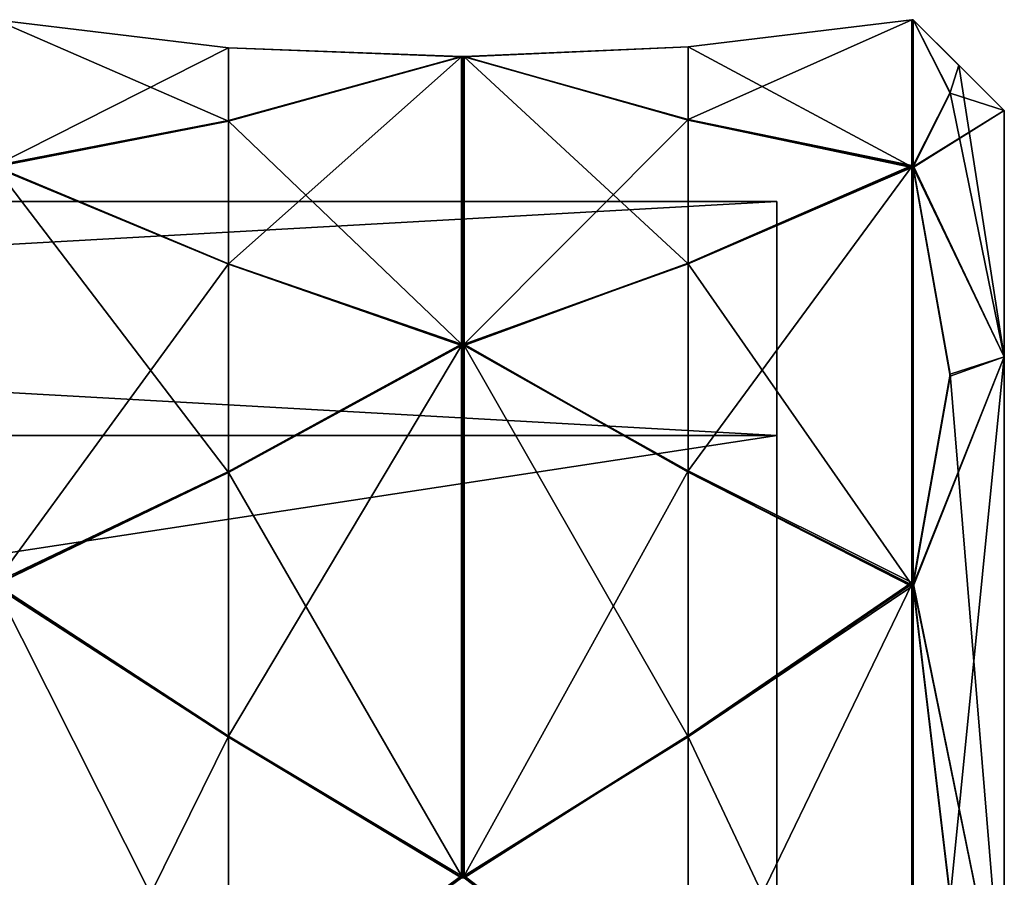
# Model space of a CAD drawing. Header units: millimetres. Extents: x -110 to 163, y -50 to 19.
# Tile 256 of 256: x 152.38 to 163.2, y -3.53 to 5.9. Entities that reach past the tile are written whole.
import ezdxf

# ---------------------------------------------------------------- set-up
doc = ezdxf.new("R2010")
doc.units = ezdxf.units.MM
doc.header["$LTSCALE"] = 65.185185
for name, color, linetype in [('6378', 7, 'CONTINUOUS'), ('6380', 7, 'CONTINUOUS'), ('6383', 7, 'CONTINUOUS'), ('6400', 7, 'CONTINUOUS'), ('6403', 7, 'CONTINUOUS'), ('6404', 7, 'CONTINUOUS'), ('6427', 7, 'CONTINUOUS'), ('6428', 7, 'CONTINUOUS'), ('6429', 7, 'CONTINUOUS'), ('6430', 7, 'CONTINUOUS'), ('6431', 7, 'CONTINUOUS'), ('6506', 7, 'CONTINUOUS'), ('6507', 7, 'CONTINUOUS'), ('6508', 7, 'CONTINUOUS'), ('6509', 7, 'CONTINUOUS'), ('6510', 7, 'CONTINUOUS'), ('6511', 7, 'CONTINUOUS'), ('6522', 7, 'CONTINUOUS'), ('6523', 7, 'CONTINUOUS'), ('6524', 7, 'CONTINUOUS'), ('6525', 7, 'CONTINUOUS'), ('6526', 7, 'CONTINUOUS'), ('6527', 7, 'CONTINUOUS'), ('6607', 7, 'CONTINUOUS'), ('6613', 7, 'CONTINUOUS'), ('6618', 7, 'CONTINUOUS'), ('6624', 7, 'CONTINUOUS'), ('6629', 7, 'CONTINUOUS'), ('6635', 7, 'CONTINUOUS'), ('6640', 7, 'CONTINUOUS'), ('6646', 7, 'CONTINUOUS'), ('6767', 7, 'CONTINUOUS'), ('6772', 7, 'CONTINUOUS'), ('6778', 7, 'CONTINUOUS')]:
    doc.layers.add(name, color=color, linetype=linetype)

msp = doc.modelspace()

# ---------------------------------------------------------------- linework, layer by layer
at = {"layer": '6378', "linetype": 'CONTINUOUS'}
for points in [[(160.7, 1.328, -9.6), (160.7, 3.9), (114.7, 1.328, -9.6), (160.7, 1.328, -9.6)], [(114.7, 1.328, -9.6), (160.7, 3.9), (114.7, 3.9), (114.7, 1.328, -9.6)], [(160.7, -5.7, -16.628), (160.7, 1.328, -9.6), (114.7, -5.7, -16.628), (160.7, -5.7, -16.628)], [(114.7, -5.7, -16.628), (160.7, 1.328, -9.6), (114.7, 1.328, -9.6), (114.7, -5.7, -16.628)]]:
    msp.add_3dface(points, dxfattribs=at)
at = {"layer": '6380', "linetype": 'CONTINUOUS'}
for points in [[(163.2, 2.194, 10.1), (163.2, -35.5), (163.2, 4.9), (163.2, 2.194, 10.1)], [(163.2, 4.9), (163.2, -35.5), (163.2, -32.794, -10.1), (163.2, 4.9)], [(163.2, 2.194, -10.1), (163.2, 4.9), (163.2, -32.794, -10.1), (163.2, 2.194, -10.1)], [(163.2, -32.794, 10.1), (163.2, -35.5), (163.2, 2.194, 10.1), (163.2, -32.794, 10.1)], [(163.2, -5.2, 17.494), (163.2, -32.794, 10.1), (163.2, 2.194, 10.1), (163.2, -5.2, 17.494)], [(163.2, -5.2, -17.494), (163.2, 2.194, -10.1), (163.2, -25.4, -17.494), (163.2, -5.2, -17.494)], [(163.2, -25.4, -17.494), (163.2, 2.194, -10.1), (163.2, -32.794, -10.1), (163.2, -25.4, -17.494)]]:
    msp.add_3dface(points, dxfattribs=at)
at = {"layer": '6383', "linetype": 'CONTINUOUS'}
for points in [[(114.7, 3.9), (160.7, 3.9), (160.7, 1.328, 9.6), (114.7, 3.9)], [(114.7, 3.9), (160.7, 1.328, 9.6), (114.7, 1.328, 9.6), (114.7, 3.9)], [(160.7, 1.328, 9.6), (160.7, -5.7, 16.628), (114.7, 1.328, 9.6), (160.7, 1.328, 9.6)], [(114.7, 1.328, 9.6), (160.7, -5.7, 16.628), (114.7, -5.7, 16.628), (114.7, 1.328, 9.6)]]:
    msp.add_3dface(points, dxfattribs=at)
at = {"layer": '6400', "linetype": 'CONTINUOUS'}
for points in [[(160.7, 3.9), (160.7, 1.328, -9.6), (160.7, -7.05), (160.7, 3.9)], [(160.7, 1.328, 9.6), (160.7, 3.9), (160.7, -12.751, 7.846), (160.7, 1.328, 9.6)], [(160.7, 3.9), (160.7, -7.05), (160.7, -8.626, 4.849), (160.7, 3.9)], [(160.7, -12.751, 7.846), (160.7, 3.9), (160.7, -8.626, 4.849), (160.7, -12.751, 7.846)], [(160.7, 1.328, -9.6), (160.7, -5.7, -16.628), (160.7, -31.928, -9.6), (160.7, 1.328, -9.6)], [(160.7, 1.328, -9.6), (160.7, -31.928, -9.6), (160.7, -17.849, -7.846), (160.7, 1.328, -9.6)], [(160.7, -7.05), (160.7, 1.328, -9.6), (160.7, -8.626, -4.849), (160.7, -7.05)], [(160.7, -8.626, -4.849), (160.7, 1.328, -9.6), (160.7, -12.751, -7.846), (160.7, -8.626, -4.849)], [(160.7, -12.751, -7.846), (160.7, 1.328, -9.6), (160.7, -17.849, -7.846), (160.7, -12.751, -7.846)], [(160.7, -31.928, 9.6), (160.7, -24.9, 16.628), (160.7, 1.328, 9.6), (160.7, -31.928, 9.6)], [(160.7, -31.928, 9.6), (160.7, 1.328, 9.6), (160.7, -12.751, 7.846), (160.7, -31.928, 9.6)], [(160.7, -24.9, 16.628), (160.7, -5.7, 16.628), (160.7, 1.328, 9.6), (160.7, -24.9, 16.628)]]:
    msp.add_3dface(points, dxfattribs=at)
at = {"layer": '6403', "linetype": 'CONTINUOUS'}
for points in [[(162.2, 5.9, 0.006), (162.701, 5.399, 0), (162.604, 5.101, -4.036), (162.2, 5.9, 0.006)], [(162.701, 5.399, 0), (163.2, 2.194, -10.1), (162.604, 5.101, -4.036), (162.701, 5.399, 0)], [(163.2, 4.9), (163.2, 2.194, -10.1), (162.701, 5.399, 0), (163.2, 4.9)], [(163.2, 2.194, -10.1), (162.2, 4.298, -8.084), (162.604, 5.101, -4.036), (163.2, 2.194, -10.1)], [(162.2, 4.298, -8.084), (163.2, 2.194, -10.1), (162.2, 4.293, -8.096), (162.2, 4.298, -8.084)], [(162.2, 4.293, -8.096), (163.2, 2.194, -10.1), (162.2, 4.288, -8.108), (162.2, 4.293, -8.096)], [(162.2, 4.288, -8.108), (163.2, 2.194, -10.1), (162.604, 2.002, -11.539), (162.2, 4.288, -8.108)], [(163.2, 2.194, -10.1), (163.2, -5.2, -17.494), (162.604, 2.002, -11.539), (163.2, 2.194, -10.1)], [(162.604, 2.002, -11.539), (163.2, -5.2, -17.494), (162.2, -0.287, -14.968), (162.604, 2.002, -11.539)], [(162.2, -0.287, -14.968), (163.2, -5.2, -17.494), (162.2, -0.296, -14.978), (162.2, -0.287, -14.968)], [(162.2, -0.296, -14.978), (163.2, -5.2, -17.494), (162.2, -0.305, -14.987), (162.2, -0.296, -14.978)], [(162.2, -0.305, -14.987), (163.2, -5.2, -17.494), (162.604, -3.731, -17.282), (162.2, -0.305, -14.987)]]:
    msp.add_3dface(points, dxfattribs=at)
at = {"layer": '6404', "linetype": 'CONTINUOUS'}
for points in [[(163.2, 4.9), (162.701, 5.399, 0), (162.2, 5.9, 0.019), (163.2, 4.9)], [(162.604, 5.093, 4.075), (163.2, 4.9), (162.2, 5.9, 0.031), (162.604, 5.093, 4.075)], [(162.2, 5.9, 0.031), (163.2, 4.9), (162.2, 5.9, 0.019), (162.2, 5.9, 0.031)], [(162.701, 5.399, 0), (162.2, 5.9, 0.006), (162.2, 5.9, 0.019), (162.701, 5.399, 0)], [(162.2, 4.284, 8.118), (163.2, 4.9), (162.604, 5.093, 4.075), (162.2, 4.284, 8.118)], [(163.2, 2.194, 10.1), (163.2, 4.9), (162.2, 4.274, 8.142), (163.2, 2.194, 10.1)], [(162.2, 4.274, 8.142), (163.2, 4.9), (162.2, 4.279, 8.13), (162.2, 4.274, 8.142)], [(162.2, 4.279, 8.13), (163.2, 4.9), (162.2, 4.284, 8.118), (162.2, 4.279, 8.13)], [(162.604, 1.982, 11.569), (163.2, 2.194, 10.1), (162.2, 4.274, 8.142), (162.604, 1.982, 11.569)], [(162.604, -3.761, 17.302), (163.2, 2.194, 10.1), (162.2, -0.332, 15.013), (162.604, -3.761, 17.302)], [(162.2, -0.332, 15.013), (163.2, 2.194, 10.1), (162.2, -0.322, 15.004), (162.2, -0.332, 15.013)], [(162.2, -0.322, 15.004), (163.2, 2.194, 10.1), (162.2, -0.313, 14.995), (162.2, -0.322, 15.004)], [(162.2, -0.313, 14.995), (163.2, 2.194, 10.1), (162.604, 1.982, 11.569), (162.2, -0.313, 14.995)], [(163.2, -5.2, 17.494), (163.2, 2.194, 10.1), (162.604, -3.761, 17.302), (163.2, -5.2, 17.494)]]:
    msp.add_3dface(points, dxfattribs=at)
at = {"layer": '6427', "linetype": 'CONTINUOUS'}
for points in [[(157.235, -3.511, -17.62), (154.675, -1.975, -16.222), (157.235, 2.32, -11.789), (157.235, -3.511, -17.62)], [(157.235, 2.32, -11.789), (154.675, -1.975, -16.222), (154.675, 0.935, -13.312), (157.235, 2.32, -11.789)], [(157.25, -3.511, -17.62), (157.235, -3.511, -17.62), (157.25, 2.32, -11.789), (157.25, -3.511, -17.62)], [(157.25, 2.32, -11.789), (157.235, -3.511, -17.62), (157.235, 2.32, -11.789), (157.25, 2.32, -11.789)], [(157.265, -3.511, -17.62), (157.25, -3.511, -17.62), (157.265, 2.32, -11.789), (157.265, -3.511, -17.62)], [(157.265, 2.32, -11.789), (157.25, -3.511, -17.62), (157.25, 2.32, -11.789), (157.265, 2.32, -11.789)], [(159.725, 0.941, -13.317), (157.265, -3.511, -17.62), (157.265, 2.32, -11.789), (159.725, 0.941, -13.317)], [(152.115, -0.305, -14.987), (152.115, -0.287, -14.969), (154.675, 0.935, -13.312), (152.115, -0.305, -14.987)], [(154.675, -1.975, -16.222), (152.115, -0.305, -14.987), (154.675, 0.935, -13.312), (154.675, -1.975, -16.222)], [(159.725, -1.97, -16.228), (157.265, -3.511, -17.62), (159.725, 0.941, -13.317), (159.725, -1.97, -16.228)], [(162.185, -0.287, -14.968), (159.725, -1.97, -16.228), (159.725, 0.941, -13.317), (162.185, -0.287, -14.968)], [(162.185, -0.296, -14.978), (159.725, -1.97, -16.228), (162.185, -0.287, -14.968), (162.185, -0.296, -14.978)], [(162.185, -0.306, -14.987), (159.725, -1.97, -16.228), (162.185, -0.296, -14.978), (162.185, -0.306, -14.987)]]:
    msp.add_3dface(points, dxfattribs=at)
at = {"layer": '6428', "linetype": 'CONTINUOUS'}
for points in [[(157.235, 2.334, -11.768), (154.675, 3.218, -9.888), (157.235, 5.49, -4.148), (157.235, 2.334, -11.768)], [(157.235, 5.49, -4.148), (154.675, 3.218, -9.888), (154.675, 4.793, -6.086), (157.235, 5.49, -4.148)], [(157.25, 2.334, -11.767), (157.235, 2.334, -11.768), (157.25, 5.49, -4.149), (157.25, 2.334, -11.767)], [(157.25, 5.49, -4.149), (157.235, 2.334, -11.768), (157.235, 5.49, -4.148), (157.25, 5.49, -4.149)], [(157.265, 2.334, -11.767), (157.25, 2.334, -11.767), (157.265, 5.49, -4.149), (157.265, 2.334, -11.767)], [(157.265, 5.49, -4.149), (157.25, 2.334, -11.767), (157.25, 5.49, -4.149), (157.265, 5.49, -4.149)], [(159.725, 4.801, -6.088), (157.265, 2.334, -11.767), (157.265, 5.49, -4.149), (159.725, 4.801, -6.088)], [(152.115, 4.288, -8.107), (152.115, 4.298, -8.084), (154.675, 4.793, -6.086), (152.115, 4.288, -8.107)], [(154.675, 3.218, -9.888), (152.115, 4.288, -8.107), (154.675, 4.793, -6.086), (154.675, 3.218, -9.888)], [(159.725, 3.225, -9.892), (157.265, 2.334, -11.767), (159.725, 4.801, -6.088), (159.725, 3.225, -9.892)], [(162.185, 4.298, -8.084), (159.725, 3.225, -9.892), (159.725, 4.801, -6.088), (162.185, 4.298, -8.084)], [(162.185, 4.293, -8.096), (159.725, 3.225, -9.892), (162.185, 4.298, -8.084), (162.185, 4.293, -8.096)], [(162.185, 4.288, -8.108), (159.725, 3.225, -9.892), (162.185, 4.293, -8.096), (162.185, 4.288, -8.108)]]:
    msp.add_3dface(points, dxfattribs=at)
at = {"layer": '6429', "linetype": 'CONTINUOUS'}
for points in [[(152.115, 5.9, 0.006), (152.115, 5.9, 0.031), (154.675, 5.592, 2.067), (152.115, 5.9, 0.006)], [(154.675, 5.592, -2.049), (152.115, 5.9, 0.006), (154.675, 5.592, 2.067), (154.675, 5.592, -2.049)], [(162.185, 5.9, 0.005), (159.725, 5.6, -2.049), (162.185, 5.9, 0.019), (162.185, 5.9, 0.005)], [(162.185, 5.9, 0.019), (159.725, 5.6, -2.049), (162.185, 5.9, 0.032), (162.185, 5.9, 0.019)], [(162.185, 5.9, 0.032), (159.725, 5.6, -2.049), (159.725, 5.6, 2.068), (162.185, 5.9, 0.032)], [(157.235, 5.495, -4.123), (154.675, 5.592, -2.049), (157.235, 5.495, 4.123), (157.235, 5.495, -4.123)], [(157.235, 5.495, 4.123), (154.675, 5.592, -2.049), (154.675, 5.592, 2.067), (157.235, 5.495, 4.123)], [(159.725, 5.6, -2.049), (157.265, 5.495, -4.123), (159.725, 5.6, 2.068), (159.725, 5.6, -2.049)], [(159.725, 5.6, 2.068), (157.265, 5.495, -4.123), (157.265, 5.495, 4.123), (159.725, 5.6, 2.068)], [(157.25, 5.495, -4.123), (157.235, 5.495, -4.123), (157.25, 5.495, 4.123), (157.25, 5.495, -4.123)], [(157.25, 5.495, 4.123), (157.235, 5.495, -4.123), (157.235, 5.495, 4.123), (157.25, 5.495, 4.123)], [(157.265, 5.495, -4.123), (157.25, 5.495, -4.123), (157.265, 5.495, 4.123), (157.265, 5.495, -4.123)], [(157.265, 5.495, 4.123), (157.25, 5.495, -4.123), (157.25, 5.495, 4.123), (157.265, 5.495, 4.123)]]:
    msp.add_3dface(points, dxfattribs=at)
at = {"layer": '6430', "linetype": 'CONTINUOUS'}
for points in [[(157.235, 5.49, 4.148), (154.675, 4.786, 6.103), (157.235, 2.334, 11.768), (157.235, 5.49, 4.148)], [(157.25, 5.49, 4.149), (157.235, 5.49, 4.148), (157.25, 2.334, 11.767), (157.25, 5.49, 4.149)], [(157.25, 2.334, 11.767), (157.235, 5.49, 4.148), (157.235, 2.334, 11.768), (157.25, 2.334, 11.767)], [(157.265, 5.49, 4.149), (157.25, 5.49, 4.149), (157.265, 2.334, 11.767), (157.265, 5.49, 4.149)], [(157.265, 2.334, 11.767), (157.25, 5.49, 4.149), (157.25, 2.334, 11.767), (157.265, 2.334, 11.767)], [(159.725, 4.794, 6.105), (157.265, 5.49, 4.149), (159.725, 3.218, 9.909), (159.725, 4.794, 6.105)], [(159.725, 3.218, 9.909), (157.265, 5.49, 4.149), (157.265, 2.334, 11.767), (159.725, 3.218, 9.909)], [(154.675, 4.786, 6.103), (152.115, 4.284, 8.118), (154.675, 3.211, 9.905), (154.675, 4.786, 6.103)], [(157.235, 2.334, 11.768), (154.675, 4.786, 6.103), (154.675, 3.211, 9.905), (157.235, 2.334, 11.768)], [(162.185, 4.284, 8.118), (159.725, 4.794, 6.105), (162.185, 4.279, 8.13), (162.185, 4.284, 8.118)], [(162.185, 4.279, 8.13), (159.725, 4.794, 6.105), (162.185, 4.274, 8.142), (162.185, 4.279, 8.13)], [(162.185, 4.274, 8.142), (159.725, 4.794, 6.105), (159.725, 3.218, 9.909), (162.185, 4.274, 8.142)], [(152.115, 4.284, 8.118), (152.115, 4.274, 8.142), (154.675, 3.211, 9.905), (152.115, 4.284, 8.118)]]:
    msp.add_3dface(points, dxfattribs=at)
at = {"layer": '6431', "linetype": 'CONTINUOUS'}
for points in [[(157.235, 2.32, 11.789), (154.675, 0.922, 13.325), (157.235, -3.511, 17.62), (157.235, 2.32, 11.789)], [(157.25, 2.32, 11.789), (157.235, 2.32, 11.789), (157.25, -3.511, 17.62), (157.25, 2.32, 11.789)], [(157.25, -3.511, 17.62), (157.235, 2.32, 11.789), (157.235, -3.511, 17.62), (157.25, -3.511, 17.62)], [(157.265, 2.32, 11.789), (157.25, 2.32, 11.789), (157.265, -3.511, 17.62), (157.265, 2.32, 11.789)], [(157.265, -3.511, 17.62), (157.25, 2.32, 11.789), (157.25, -3.511, 17.62), (157.265, -3.511, 17.62)], [(159.725, 0.928, 13.33), (157.265, 2.32, 11.789), (159.725, -1.983, 16.241), (159.725, 0.928, 13.33)], [(159.725, -1.983, 16.241), (157.265, 2.32, 11.789), (157.265, -3.511, 17.62), (159.725, -1.983, 16.241)], [(154.675, 0.922, 13.325), (152.115, -0.313, 14.995), (154.675, -1.988, 16.235), (154.675, 0.922, 13.325)], [(157.235, -3.511, 17.62), (154.675, 0.922, 13.325), (154.675, -1.988, 16.235), (157.235, -3.511, 17.62)], [(162.185, -0.313, 14.994), (159.725, 0.928, 13.33), (162.185, -0.322, 15.004), (162.185, -0.313, 14.994)], [(162.185, -0.322, 15.004), (159.725, 0.928, 13.33), (162.185, -0.332, 15.013), (162.185, -0.322, 15.004)], [(162.185, -0.332, 15.013), (159.725, 0.928, 13.33), (159.725, -1.983, 16.241), (162.185, -0.332, 15.013)], [(152.115, -0.313, 14.995), (152.115, -0.331, 15.013), (154.675, -1.988, 16.235), (152.115, -0.313, 14.995)]]:
    msp.add_3dface(points, dxfattribs=at)
at = {"layer": '6506', "linetype": 'CONTINUOUS'}
for points in [[(162.185, -7.158, -19.574), (159.725, -5.391, -18.518), (162.185, -0.306, -14.987), (162.185, -7.158, -19.574)], [(159.725, -5.391, -18.518), (159.725, -1.97, -16.228), (162.185, -0.306, -14.987), (159.725, -5.391, -18.518)], [(162.185, -0.306, -14.987), (162.192, -0.305, -14.987), (162.192, -7.158, -19.574), (162.185, -0.306, -14.987)], [(162.185, -7.158, -19.574), (162.185, -0.306, -14.987), (162.192, -7.158, -19.574), (162.185, -7.158, -19.574)], [(162.2, -0.305, -14.987), (162.2, -7.158, -19.574), (162.192, -7.158, -19.574), (162.2, -0.305, -14.987)], [(162.192, -0.305, -14.987), (162.2, -0.305, -14.987), (162.192, -7.158, -19.574), (162.192, -0.305, -14.987)], [(162.2, -0.305, -14.987), (162.604, -3.731, -17.282), (162.2, -7.158, -19.574), (162.2, -0.305, -14.987)], [(159.725, -5.391, -18.518), (157.265, -3.533, -17.634), (159.725, -1.97, -16.228), (159.725, -5.391, -18.518)], [(159.725, -1.97, -16.228), (157.265, -3.533, -17.634), (157.265, -3.522, -17.627), (159.725, -1.97, -16.228)], [(157.265, -3.511, -17.62), (159.725, -1.97, -16.228), (157.265, -3.522, -17.627), (157.265, -3.511, -17.62)]]:
    msp.add_3dface(points, dxfattribs=at)
at = {"layer": '6507', "linetype": 'CONTINUOUS'}
for points in [[(162.185, -0.287, -14.968), (159.725, 0.941, -13.317), (162.185, 4.288, -8.108), (162.185, -0.287, -14.968)], [(159.725, 0.941, -13.317), (159.725, 3.225, -9.892), (162.185, 4.288, -8.108), (159.725, 0.941, -13.317)], [(162.185, -0.287, -14.968), (162.185, 4.288, -8.108), (162.192, -0.287, -14.968), (162.185, -0.287, -14.968)], [(162.185, 4.288, -8.108), (162.192, 4.288, -8.108), (162.192, -0.287, -14.968), (162.185, 4.288, -8.108)], [(162.2, 4.288, -8.108), (162.2, -0.287, -14.968), (162.192, -0.287, -14.968), (162.2, 4.288, -8.108)], [(162.192, 4.288, -8.108), (162.2, 4.288, -8.108), (162.192, -0.287, -14.968), (162.192, 4.288, -8.108)], [(162.2, 4.288, -8.108), (162.604, 2.002, -11.539), (162.2, -0.287, -14.968), (162.2, 4.288, -8.108)], [(159.725, 0.941, -13.317), (157.265, 2.32, -11.789), (159.725, 3.225, -9.892), (159.725, 0.941, -13.317)], [(159.725, 3.225, -9.892), (157.265, 2.32, -11.789), (157.265, 2.327, -11.778), (159.725, 3.225, -9.892)], [(157.265, 2.334, -11.767), (159.725, 3.225, -9.892), (157.265, 2.327, -11.778), (157.265, 2.334, -11.767)]]:
    msp.add_3dface(points, dxfattribs=at)
at = {"layer": '6508', "linetype": 'CONTINUOUS'}
for points in [[(162.185, 4.298, -8.084), (159.725, 4.801, -6.088), (162.185, 5.9, 0.005), (162.185, 4.298, -8.084)], [(159.725, 4.801, -6.088), (159.725, 5.6, -2.049), (162.185, 5.9, 0.005), (159.725, 4.801, -6.088)], [(162.185, 4.298, -8.084), (162.185, 5.9, 0.005), (162.192, 4.298, -8.084), (162.185, 4.298, -8.084)], [(162.185, 5.9, 0.005), (162.193, 5.9, 0.005), (162.192, 4.298, -8.084), (162.185, 5.9, 0.005)], [(162.193, 5.9, 0.005), (162.2, 4.298, -8.084), (162.192, 4.298, -8.084), (162.193, 5.9, 0.005)], [(162.2, 5.9, 0.006), (162.2, 4.298, -8.084), (162.193, 5.9, 0.005), (162.2, 5.9, 0.006)], [(162.2, 4.298, -8.084), (162.2, 5.9, 0.006), (162.604, 5.101, -4.036), (162.2, 4.298, -8.084)], [(159.725, 4.801, -6.088), (157.265, 5.49, -4.149), (159.725, 5.6, -2.049), (159.725, 4.801, -6.088)], [(159.725, 5.6, -2.049), (157.265, 5.49, -4.149), (157.265, 5.493, -4.136), (159.725, 5.6, -2.049)], [(157.265, 5.495, -4.123), (159.725, 5.6, -2.049), (157.265, 5.493, -4.136), (157.265, 5.495, -4.123)]]:
    msp.add_3dface(points, dxfattribs=at)
at = {"layer": '6509', "linetype": 'CONTINUOUS'}
for points in [[(162.185, 5.9, 0.032), (159.725, 5.6, 2.068), (162.185, 4.284, 8.118), (162.185, 5.9, 0.032)], [(162.185, 5.9, 0.032), (162.185, 4.284, 8.118), (162.192, 5.9, 0.032), (162.185, 5.9, 0.032)], [(162.185, 4.284, 8.118), (162.192, 4.284, 8.118), (162.192, 5.9, 0.032), (162.185, 4.284, 8.118)], [(162.2, 4.284, 8.118), (162.2, 5.9, 0.031), (162.192, 5.9, 0.032), (162.2, 4.284, 8.118)], [(162.192, 4.284, 8.118), (162.2, 4.284, 8.118), (162.192, 5.9, 0.032), (162.192, 4.284, 8.118)], [(162.2, 4.284, 8.118), (162.604, 5.093, 4.075), (162.2, 5.9, 0.031), (162.2, 4.284, 8.118)], [(159.725, 5.6, 2.068), (157.265, 5.495, 4.123), (159.725, 4.794, 6.105), (159.725, 5.6, 2.068)], [(159.725, 5.6, 2.068), (159.725, 4.794, 6.105), (162.185, 4.284, 8.118), (159.725, 5.6, 2.068)], [(159.725, 4.794, 6.105), (157.265, 5.495, 4.123), (157.265, 5.493, 4.136), (159.725, 4.794, 6.105)], [(157.265, 5.49, 4.149), (159.725, 4.794, 6.105), (157.265, 5.493, 4.136), (157.265, 5.49, 4.149)]]:
    msp.add_3dface(points, dxfattribs=at)
at = {"layer": '6510', "linetype": 'CONTINUOUS'}
for points in [[(162.185, 4.274, 8.142), (159.725, 3.218, 9.909), (162.185, -0.313, 14.994), (162.185, 4.274, 8.142)], [(162.185, 4.274, 8.142), (162.185, -0.313, 14.994), (162.192, 4.274, 8.142), (162.185, 4.274, 8.142)], [(162.185, -0.313, 14.994), (162.192, -0.313, 14.995), (162.192, 4.274, 8.142), (162.185, -0.313, 14.994)], [(162.2, -0.313, 14.995), (162.2, 4.274, 8.142), (162.192, 4.274, 8.142), (162.2, -0.313, 14.995)], [(162.192, -0.313, 14.995), (162.2, -0.313, 14.995), (162.192, 4.274, 8.142), (162.192, -0.313, 14.995)], [(162.2, -0.313, 14.995), (162.604, 1.982, 11.569), (162.2, 4.274, 8.142), (162.2, -0.313, 14.995)], [(159.725, 3.218, 9.909), (157.265, 2.334, 11.767), (159.725, 0.928, 13.33), (159.725, 3.218, 9.909)], [(159.725, 3.218, 9.909), (159.725, 0.928, 13.33), (162.185, -0.313, 14.994), (159.725, 3.218, 9.909)], [(159.725, 0.928, 13.33), (157.265, 2.334, 11.767), (157.265, 2.327, 11.778), (159.725, 0.928, 13.33)], [(157.265, 2.32, 11.789), (159.725, 0.928, 13.33), (157.265, 2.327, 11.778), (157.265, 2.32, 11.789)]]:
    msp.add_3dface(points, dxfattribs=at)
at = {"layer": '6511', "linetype": 'CONTINUOUS'}
for points in [[(162.185, -0.332, 15.013), (159.725, -1.983, 16.241), (162.185, -7.192, 19.588), (162.185, -0.332, 15.013)], [(162.185, -0.332, 15.013), (162.185, -7.192, 19.588), (162.192, -0.332, 15.013), (162.185, -0.332, 15.013)], [(162.185, -7.192, 19.588), (162.192, -7.192, 19.588), (162.192, -0.332, 15.013), (162.185, -7.192, 19.588)], [(162.2, -7.192, 19.588), (162.2, -0.332, 15.013), (162.192, -0.332, 15.013), (162.2, -7.192, 19.588)], [(162.192, -7.192, 19.588), (162.2, -7.192, 19.588), (162.192, -0.332, 15.013), (162.192, -7.192, 19.588)], [(162.2, -7.192, 19.588), (162.604, -3.761, 17.302), (162.2, -0.332, 15.013), (162.2, -7.192, 19.588)], [(159.725, -1.983, 16.241), (157.265, -3.511, 17.62), (159.725, -5.408, 18.525), (159.725, -1.983, 16.241)], [(159.725, -1.983, 16.241), (159.725, -5.408, 18.525), (162.185, -7.192, 19.588), (159.725, -1.983, 16.241)], [(159.725, -5.408, 18.525), (157.265, -3.511, 17.62), (157.265, -3.522, 17.627), (159.725, -5.408, 18.525)], [(157.265, -3.533, 17.634), (159.725, -5.408, 18.525), (157.265, -3.522, 17.627), (157.265, -3.533, 17.634)]]:
    msp.add_3dface(points, dxfattribs=at)
at = {"layer": '6522', "linetype": 'CONTINUOUS'}
for points in [[(152.115, -7.158, -19.574), (152.115, -0.305, -14.987), (154.675, -1.975, -16.222), (152.115, -7.158, -19.574)], [(154.675, -5.395, -18.511), (152.115, -7.158, -19.574), (154.675, -1.975, -16.222), (154.675, -5.395, -18.511)], [(154.675, -5.395, -18.511), (154.675, -1.975, -16.222), (157.235, -3.511, -17.62), (154.675, -5.395, -18.511)], [(157.235, -3.532, -17.634), (154.675, -5.395, -18.511), (157.235, -3.511, -17.62), (157.235, -3.532, -17.634)], [(157.235, -3.532, -17.634), (157.235, -3.511, -17.62), (157.235, -3.522, -17.627), (157.235, -3.532, -17.634)]]:
    msp.add_3dface(points, dxfattribs=at)
at = {"layer": '6523', "linetype": 'CONTINUOUS'}
for points in [[(152.115, -0.287, -14.969), (152.115, 4.288, -8.107), (154.675, 3.218, -9.888), (152.115, -0.287, -14.969)], [(154.675, 0.935, -13.312), (152.115, -0.287, -14.969), (154.675, 3.218, -9.888), (154.675, 0.935, -13.312)], [(154.675, 0.935, -13.312), (154.675, 3.218, -9.888), (157.235, 2.334, -11.768), (154.675, 0.935, -13.312)], [(157.235, 2.32, -11.789), (154.675, 0.935, -13.312), (157.235, 2.334, -11.768), (157.235, 2.32, -11.789)], [(157.235, 2.32, -11.789), (157.235, 2.334, -11.768), (157.235, 2.327, -11.778), (157.235, 2.32, -11.789)]]:
    msp.add_3dface(points, dxfattribs=at)
at = {"layer": '6524', "linetype": 'CONTINUOUS'}
for points in [[(152.115, 4.298, -8.084), (152.115, 5.9, 0.006), (154.675, 5.592, -2.049), (152.115, 4.298, -8.084)], [(154.675, 4.793, -6.086), (152.115, 4.298, -8.084), (154.675, 5.592, -2.049), (154.675, 4.793, -6.086)], [(154.675, 4.793, -6.086), (154.675, 5.592, -2.049), (157.235, 5.495, -4.123), (154.675, 4.793, -6.086)], [(157.235, 5.49, -4.148), (154.675, 4.793, -6.086), (157.235, 5.495, -4.123), (157.235, 5.49, -4.148)], [(157.235, 5.49, -4.148), (157.235, 5.495, -4.123), (157.235, 5.493, -4.136), (157.235, 5.49, -4.148)]]:
    msp.add_3dface(points, dxfattribs=at)
at = {"layer": '6525', "linetype": 'CONTINUOUS'}
for points in [[(154.675, 5.592, 2.067), (152.115, 5.9, 0.031), (154.675, 4.786, 6.103), (154.675, 5.592, 2.067)], [(152.115, 5.9, 0.031), (152.115, 4.284, 8.118), (154.675, 4.786, 6.103), (152.115, 5.9, 0.031)], [(157.235, 5.495, 4.123), (154.675, 5.592, 2.067), (157.235, 5.49, 4.148), (157.235, 5.495, 4.123)], [(154.675, 5.592, 2.067), (154.675, 4.786, 6.103), (157.235, 5.49, 4.148), (154.675, 5.592, 2.067)], [(157.235, 5.495, 4.123), (157.235, 5.49, 4.148), (157.235, 5.493, 4.136), (157.235, 5.495, 4.123)]]:
    msp.add_3dface(points, dxfattribs=at)
at = {"layer": '6526', "linetype": 'CONTINUOUS'}
for points in [[(154.675, 3.211, 9.905), (152.115, 4.274, 8.142), (154.675, 0.922, 13.325), (154.675, 3.211, 9.905)], [(152.115, 4.274, 8.142), (152.115, -0.313, 14.995), (154.675, 0.922, 13.325), (152.115, 4.274, 8.142)], [(157.235, 2.334, 11.768), (154.675, 3.211, 9.905), (157.235, 2.32, 11.789), (157.235, 2.334, 11.768)], [(154.675, 3.211, 9.905), (154.675, 0.922, 13.325), (157.235, 2.32, 11.789), (154.675, 3.211, 9.905)], [(157.235, 2.334, 11.768), (157.235, 2.32, 11.789), (157.235, 2.327, 11.778), (157.235, 2.334, 11.768)]]:
    msp.add_3dface(points, dxfattribs=at)
at = {"layer": '6527', "linetype": 'CONTINUOUS'}
for points in [[(154.675, -1.988, 16.235), (152.115, -0.331, 15.013), (154.675, -5.412, 18.518), (154.675, -1.988, 16.235)], [(152.115, -0.331, 15.013), (152.115, -7.193, 19.588), (154.675, -5.412, 18.518), (152.115, -0.331, 15.013)], [(157.235, -3.511, 17.62), (154.675, -1.988, 16.235), (157.235, -3.532, 17.634), (157.235, -3.511, 17.62)], [(154.675, -1.988, 16.235), (154.675, -5.412, 18.518), (157.235, -3.532, 17.634), (154.675, -1.988, 16.235)], [(157.235, -3.511, 17.62), (157.235, -3.532, 17.634), (157.235, -3.522, 17.627), (157.235, -3.511, 17.62)]]:
    msp.add_3dface(points, dxfattribs=at)
at = {"layer": '6607', "linetype": 'CONTINUOUS'}
for points in [[(162.2, 4.298, -8.084), (162.2, 4.293, -8.096), (162.185, 4.293, -8.096), (162.2, 4.298, -8.084)], [(162.2, 4.298, -8.084), (162.185, 4.293, -8.096), (162.192, 4.298, -8.084), (162.2, 4.298, -8.084)], [(162.185, 4.293, -8.096), (162.185, 4.298, -8.084), (162.192, 4.298, -8.084), (162.185, 4.293, -8.096)], [(162.2, 4.293, -8.096), (162.2, 4.288, -8.108), (162.185, 4.293, -8.096), (162.2, 4.293, -8.096)], [(162.185, 4.293, -8.096), (162.2, 4.288, -8.108), (162.192, 4.288, -8.108), (162.185, 4.293, -8.096)], [(162.185, 4.288, -8.108), (162.185, 4.293, -8.096), (162.192, 4.288, -8.108), (162.185, 4.288, -8.108)]]:
    msp.add_3dface(points, dxfattribs=at)
at = {"layer": '6613', "linetype": 'CONTINUOUS'}
for points in [[(157.235, 5.495, -4.123), (157.25, 5.495, -4.123), (157.265, 5.493, -4.136), (157.235, 5.495, -4.123)], [(157.235, 5.495, -4.123), (157.265, 5.493, -4.136), (157.235, 5.493, -4.136), (157.235, 5.495, -4.123)], [(157.25, 5.49, -4.149), (157.235, 5.49, -4.148), (157.265, 5.493, -4.136), (157.25, 5.49, -4.149)], [(157.265, 5.493, -4.136), (157.235, 5.49, -4.148), (157.235, 5.493, -4.136), (157.265, 5.493, -4.136)], [(157.25, 5.495, -4.123), (157.265, 5.495, -4.123), (157.265, 5.493, -4.136), (157.25, 5.495, -4.123)], [(157.265, 5.49, -4.149), (157.25, 5.49, -4.149), (157.265, 5.493, -4.136), (157.265, 5.49, -4.149)]]:
    msp.add_3dface(points, dxfattribs=at)
at = {"layer": '6618', "linetype": 'CONTINUOUS'}
for points in [[(162.2, 5.9, 0.019), (162.2, 5.9, 0.006), (162.185, 5.9, 0.019), (162.2, 5.9, 0.019)], [(162.185, 5.9, 0.019), (162.2, 5.9, 0.006), (162.193, 5.9, 0.005), (162.185, 5.9, 0.019)], [(162.2, 5.9, 0.019), (162.185, 5.9, 0.019), (162.185, 5.9, 0.032), (162.2, 5.9, 0.019)], [(162.2, 5.9, 0.019), (162.185, 5.9, 0.032), (162.192, 5.9, 0.032), (162.2, 5.9, 0.019)], [(162.185, 5.9, 0.005), (162.185, 5.9, 0.019), (162.193, 5.9, 0.005), (162.185, 5.9, 0.005)], [(162.2, 5.9, 0.031), (162.2, 5.9, 0.019), (162.192, 5.9, 0.032), (162.2, 5.9, 0.031)]]:
    msp.add_3dface(points, dxfattribs=at)
at = {"layer": '6624', "linetype": 'CONTINUOUS'}
for points in [[(157.25, 5.495, 4.123), (157.235, 5.495, 4.123), (157.265, 5.493, 4.136), (157.25, 5.495, 4.123)], [(157.265, 5.493, 4.136), (157.235, 5.495, 4.123), (157.235, 5.493, 4.136), (157.265, 5.493, 4.136)], [(157.235, 5.49, 4.148), (157.25, 5.49, 4.149), (157.265, 5.493, 4.136), (157.235, 5.49, 4.148)], [(157.235, 5.49, 4.148), (157.265, 5.493, 4.136), (157.235, 5.493, 4.136), (157.235, 5.49, 4.148)], [(157.265, 5.495, 4.123), (157.25, 5.495, 4.123), (157.265, 5.493, 4.136), (157.265, 5.495, 4.123)], [(157.25, 5.49, 4.149), (157.265, 5.49, 4.149), (157.265, 5.493, 4.136), (157.25, 5.49, 4.149)]]:
    msp.add_3dface(points, dxfattribs=at)
at = {"layer": '6629', "linetype": 'CONTINUOUS'}
for points in [[(162.2, 4.279, 8.13), (162.2, 4.284, 8.118), (162.185, 4.279, 8.13), (162.2, 4.279, 8.13)], [(162.185, 4.279, 8.13), (162.2, 4.284, 8.118), (162.192, 4.284, 8.118), (162.185, 4.279, 8.13)], [(162.185, 4.284, 8.118), (162.185, 4.279, 8.13), (162.192, 4.284, 8.118), (162.185, 4.284, 8.118)], [(162.2, 4.274, 8.142), (162.2, 4.279, 8.13), (162.185, 4.279, 8.13), (162.2, 4.274, 8.142)], [(162.2, 4.274, 8.142), (162.185, 4.279, 8.13), (162.192, 4.274, 8.142), (162.2, 4.274, 8.142)], [(162.185, 4.279, 8.13), (162.185, 4.274, 8.142), (162.192, 4.274, 8.142), (162.185, 4.279, 8.13)]]:
    msp.add_3dface(points, dxfattribs=at)
at = {"layer": '6635', "linetype": 'CONTINUOUS'}
for points in [[(157.25, 2.334, 11.767), (157.235, 2.334, 11.768), (157.265, 2.327, 11.778), (157.25, 2.334, 11.767)], [(157.265, 2.327, 11.778), (157.235, 2.334, 11.768), (157.235, 2.327, 11.778), (157.265, 2.327, 11.778)], [(157.235, 2.32, 11.789), (157.25, 2.32, 11.789), (157.265, 2.327, 11.778), (157.235, 2.32, 11.789)], [(157.235, 2.32, 11.789), (157.265, 2.327, 11.778), (157.235, 2.327, 11.778), (157.235, 2.32, 11.789)], [(157.265, 2.334, 11.767), (157.25, 2.334, 11.767), (157.265, 2.327, 11.778), (157.265, 2.334, 11.767)], [(157.25, 2.32, 11.789), (157.265, 2.32, 11.789), (157.265, 2.327, 11.778), (157.25, 2.32, 11.789)]]:
    msp.add_3dface(points, dxfattribs=at)
at = {"layer": '6640', "linetype": 'CONTINUOUS'}
for points in [[(162.2, -0.322, 15.004), (162.2, -0.313, 14.995), (162.185, -0.322, 15.004), (162.2, -0.322, 15.004)], [(162.185, -0.322, 15.004), (162.2, -0.313, 14.995), (162.192, -0.313, 14.995), (162.185, -0.322, 15.004)], [(162.185, -0.313, 14.994), (162.185, -0.322, 15.004), (162.192, -0.313, 14.995), (162.185, -0.313, 14.994)], [(162.2, -0.332, 15.013), (162.2, -0.322, 15.004), (162.185, -0.322, 15.004), (162.2, -0.332, 15.013)], [(162.2, -0.332, 15.013), (162.185, -0.322, 15.004), (162.192, -0.332, 15.013), (162.2, -0.332, 15.013)], [(162.185, -0.322, 15.004), (162.185, -0.332, 15.013), (162.192, -0.332, 15.013), (162.185, -0.322, 15.004)]]:
    msp.add_3dface(points, dxfattribs=at)
at = {"layer": '6646', "linetype": 'CONTINUOUS'}
for points in [[(157.25, -3.511, 17.62), (157.235, -3.511, 17.62), (157.265, -3.522, 17.627), (157.25, -3.511, 17.62)], [(157.265, -3.522, 17.627), (157.235, -3.511, 17.62), (157.235, -3.522, 17.627), (157.265, -3.522, 17.627)], [(157.235, -3.532, 17.634), (157.25, -3.533, 17.634), (157.265, -3.522, 17.627), (157.235, -3.532, 17.634)], [(157.235, -3.532, 17.634), (157.265, -3.522, 17.627), (157.235, -3.522, 17.627), (157.235, -3.532, 17.634)], [(157.265, -3.511, 17.62), (157.25, -3.511, 17.62), (157.265, -3.522, 17.627), (157.265, -3.511, 17.62)], [(157.25, -3.533, 17.634), (157.265, -3.533, 17.634), (157.265, -3.522, 17.627), (157.25, -3.533, 17.634)]]:
    msp.add_3dface(points, dxfattribs=at)
at = {"layer": '6767', "linetype": 'CONTINUOUS'}
for points in [[(157.235, -3.511, -17.62), (157.25, -3.511, -17.62), (157.265, -3.522, -17.627), (157.235, -3.511, -17.62)], [(157.235, -3.511, -17.62), (157.265, -3.522, -17.627), (157.235, -3.522, -17.627), (157.235, -3.511, -17.62)], [(157.25, -3.533, -17.634), (157.235, -3.532, -17.634), (157.265, -3.522, -17.627), (157.25, -3.533, -17.634)], [(157.265, -3.522, -17.627), (157.235, -3.532, -17.634), (157.235, -3.522, -17.627), (157.265, -3.522, -17.627)], [(157.25, -3.511, -17.62), (157.265, -3.511, -17.62), (157.265, -3.522, -17.627), (157.25, -3.511, -17.62)], [(157.265, -3.533, -17.634), (157.25, -3.533, -17.634), (157.265, -3.522, -17.627), (157.265, -3.533, -17.634)]]:
    msp.add_3dface(points, dxfattribs=at)
at = {"layer": '6772', "linetype": 'CONTINUOUS'}
for points in [[(162.2, -0.287, -14.968), (162.2, -0.296, -14.978), (162.185, -0.296, -14.978), (162.2, -0.287, -14.968)], [(162.2, -0.287, -14.968), (162.185, -0.296, -14.978), (162.192, -0.287, -14.968), (162.2, -0.287, -14.968)], [(162.185, -0.296, -14.978), (162.185, -0.287, -14.968), (162.192, -0.287, -14.968), (162.185, -0.296, -14.978)], [(162.2, -0.296, -14.978), (162.2, -0.305, -14.987), (162.185, -0.296, -14.978), (162.2, -0.296, -14.978)], [(162.185, -0.296, -14.978), (162.2, -0.305, -14.987), (162.192, -0.305, -14.987), (162.185, -0.296, -14.978)], [(162.185, -0.306, -14.987), (162.185, -0.296, -14.978), (162.192, -0.305, -14.987), (162.185, -0.306, -14.987)]]:
    msp.add_3dface(points, dxfattribs=at)
at = {"layer": '6778', "linetype": 'CONTINUOUS'}
for points in [[(157.235, 2.334, -11.768), (157.25, 2.334, -11.767), (157.265, 2.327, -11.778), (157.235, 2.334, -11.768)], [(157.235, 2.334, -11.768), (157.265, 2.327, -11.778), (157.235, 2.327, -11.778), (157.235, 2.334, -11.768)], [(157.25, 2.32, -11.789), (157.235, 2.32, -11.789), (157.265, 2.327, -11.778), (157.25, 2.32, -11.789)], [(157.265, 2.327, -11.778), (157.235, 2.32, -11.789), (157.235, 2.327, -11.778), (157.265, 2.327, -11.778)], [(157.25, 2.334, -11.767), (157.265, 2.334, -11.767), (157.265, 2.327, -11.778), (157.25, 2.334, -11.767)], [(157.265, 2.32, -11.789), (157.25, 2.32, -11.789), (157.265, 2.327, -11.778), (157.265, 2.32, -11.789)]]:
    msp.add_3dface(points, dxfattribs=at)

doc.saveas('drawing.dxf')
